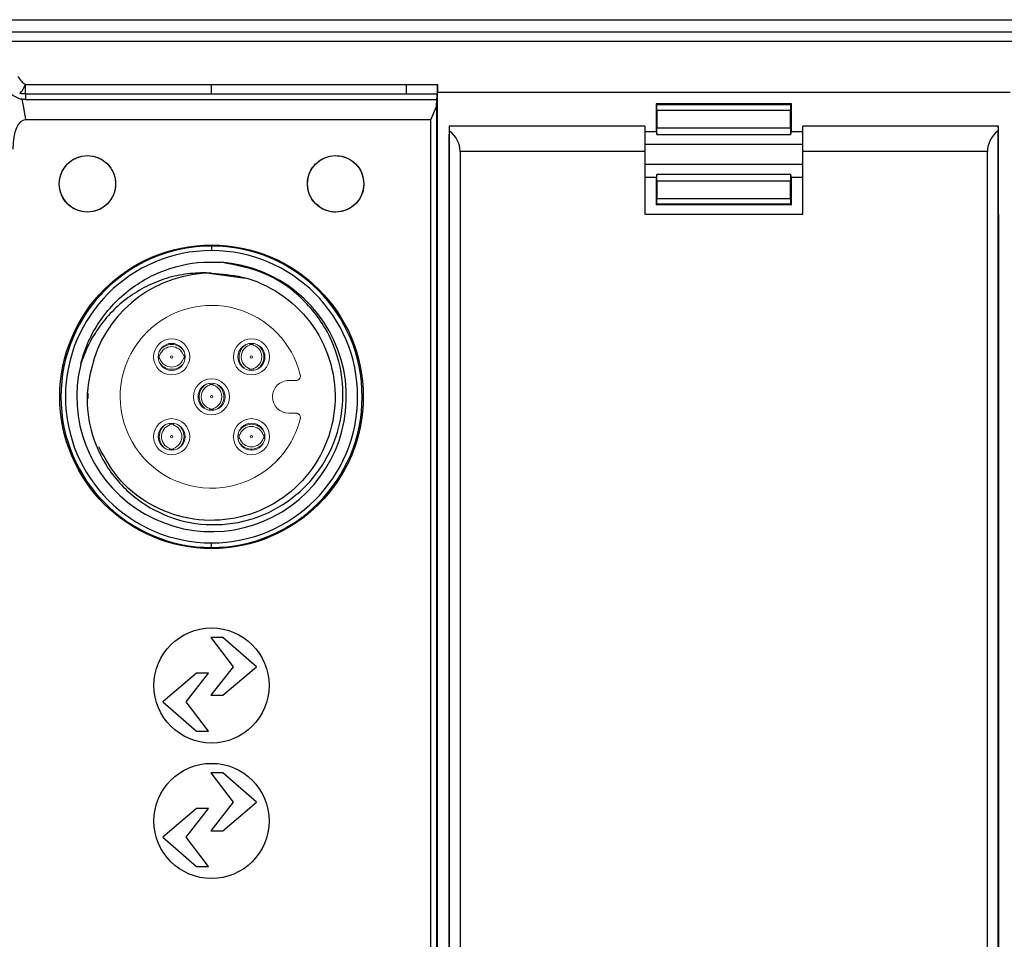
# Model space of a CAD drawing. Header units: millimetres. Extents: x 0 to 1380, y 0 to 297.
# Tile 17 of 60: x 220 to 264, y 157 to 198. Entities that reach past the tile are written whole.
import ezdxf

# ---------------------------------------------------------------- set-up
doc = ezdxf.new("R2010")
doc.units = ezdxf.units.MM
doc.header["$PDSIZE"] = -1
doc.layers.add('1', color=7, linetype='Continuous', true_color=0xffffff)
doc.dimstyles.new('ISO-25', dxfattribs={"dimtxt": 2.5, "dimasz": 2.5, "dimexe": 1.25, "dimexo": 0.625, "dimtad": 1, "dimtxsty": 'Standard', "dimcen": 2.5, "dimadec": 0, "dimazin": 0, "dimtfac": 1, "dimtmove": 0, "dimatfit": 3, "dimfxl": 1, "dimarcsym": 0})

# ---------------------------------------------------------------- blocks, each defined once
blk = doc.blocks.new('*D8')
at = {"color": 0, "lineweight": -2}
for p, q in [((103.223, 166.434), (103.223, 115.582)), ((311.023, 166.434), (311.023, 115.582)), ((107.303, 117.582), (306.943, 117.582))]:
    blk.add_line(p, q, dxfattribs=at)
at = {"color": 0}
for points in [[(107.303, 118.262), (107.303, 116.902), (103.223, 117.582)], [(306.943, 116.902), (306.943, 118.262), (311.023, 117.582)]]:
    blk.add_solid(points, dxfattribs=at)
at = {"layer": 'Defpoints', "color": 0}
for p in [(103.223, 166.434), (311.023, 166.434), (311.023, 117.582)]:
    blk.add_point(p, dxfattribs=at)
at = {"color": 0, "insert": (207.123, 121.147), "char_height": 3.5, "attachment_point": 5}
blk.add_mtext('207,8%%p2', dxfattribs=at)

msp = doc.modelspace()

# ---------------------------------------------------------------- linework, layer by layer
at = {"color": 7, "linetype": 'Continuous', "lineweight": 25}
for p, q in [((107.117, 197.97), (307.129, 197.97)), ((218.715, 197.435), (228.65, 197.435)), ((228.65, 197.435), (306.594, 197.435)), ((306.594, 196.999), (218.715, 196.999)), ((220.41, 195.101), (228.65, 195.101)), ((228.65, 195.101), (237.294, 195.101)), ((237.294, 194.677), (237.294, 195.101)), ((237.294, 195.101), (238.667, 195.101)), ((220.398, 194.677), (220.398, 194.522)), ((228.65, 194.677), (220.398, 194.677)), ((237.294, 194.677), (228.65, 194.677)), ((238.655, 194.677), (237.294, 194.677)), ((238.663, 136.196), (238.663, 194.745)), ((242.848, 194.745), (238.663, 194.745)), ((264.034, 194.745), (242.848, 194.745)), ((220.398, 194.522), (220.398, 194.437)), ((220.398, 194.437), (235.364, 194.437)), ((235.364, 194.437), (237.294, 194.437)), ((237.294, 194.437), (238.629, 194.437)), ((238.626, 194.131), (238.629, 194.437)), ((248.348, 194.245), (248.384, 194.209)), ((248.348, 194.245), (248.348, 193)), ((254.348, 194.245), (248.348, 194.245)), ((248.384, 194.209), (254.313, 194.209)), ((248.389, 193.945), (248.384, 194.209)), ((254.313, 194.209), (254.308, 193.945)), ((254.313, 194.209), (254.348, 194.245)), ((254.348, 193), (254.348, 194.245)), ((238.363, 193.532), (238.626, 194.131)), ((238.626, 194.131), (238.626, 136.809)), ((248.389, 193.945), (248.389, 193.177)), ((254.308, 193.945), (248.389, 193.945)), ((254.308, 193.177), (254.308, 193.945)), ((228.65, 193.532), (220.411, 193.532)), ((237.294, 193.532), (228.65, 193.532)), ((238.363, 193.532), (237.294, 193.532)), ((238.363, 137.408), (238.363, 193.532)), ((247.848, 193.25), (239.187, 193.25)), ((239.198, 138.511), (239.198, 193.035)), ((247.848, 193.25), (247.848, 192.125)), ((248.378, 193), (247.848, 193)), ((248.383, 192.877), (254.313, 192.877)), ((248.389, 193.177), (254.308, 193.177)), ((254.848, 193), (254.319, 193)), ((263.51, 193.25), (254.848, 193.25)), ((254.848, 192.125), (254.848, 193.25)), ((263.498, 193.035), (263.498, 138.51)), ((254.848, 192.436), (247.848, 192.436)), ((239.167, 192.125), (239.167, 189.35)), ((239.663, 192.125), (239.663, 138.51)), ((247.848, 192.125), (239.663, 192.125)), ((247.848, 192.125), (247.848, 189.35)), ((254.848, 189.35), (254.848, 192.125)), ((263.034, 192.125), (254.848, 192.125)), ((263.034, 138.51), (263.034, 192.125)), ((263.529, 189.35), (263.529, 192.125)), ((247.848, 191.564), (254.848, 191.564)), ((247.848, 191), (248.378, 191)), ((248.348, 191), (248.348, 189.766)), ((254.313, 191.112), (248.383, 191.112)), ((254.308, 190.812), (248.389, 190.812)), ((248.389, 190.812), (248.389, 190.045)), ((254.308, 190.045), (254.308, 190.812)), ((254.318, 191), (254.848, 191)), ((254.348, 189.766), (254.348, 191)), ((248.384, 189.802), (248.389, 190.045)), ((248.389, 190.045), (254.308, 190.045)), ((254.308, 190.045), (254.312, 189.802)), ((248.384, 189.802), (248.348, 189.766)), ((254.348, 189.766), (248.348, 189.766)), ((254.312, 189.802), (248.384, 189.802)), ((254.312, 189.802), (254.348, 189.766)), ((239.163, 189.35), (239.163, 138.188)), ((239.167, 189.35), (239.163, 189.35)), ((247.848, 189.35), (254.848, 189.35)), ((263.534, 189.35), (263.529, 189.35)), ((263.534, 138.188), (263.534, 189.35)), ((228.65, 187.938), (228.65, 187.738)), ((230.152, 186.501), (228.54, 186.73)), ((227.65, 174.663), (227.65, 174.612)), ((228.65, 174.588), (228.65, 174.788)), ((229.65, 174.612), (229.65, 174.663)), ((229.148, 170.598), (228.622, 170.598)), ((228.622, 170.598), (229.609, 169.298)), ((230.647, 169.298), (229.148, 170.598)), ((227.988, 169.015), (226.49, 167.755)), ((227.527, 167.755), (228.514, 169.015)), ((228.514, 169.015), (227.988, 169.015)), ((229.609, 169.298), (228.622, 168.037)), ((229.148, 168.037), (230.647, 169.298)), ((228.622, 168.037), (229.148, 168.037)), ((226.49, 167.755), (227.988, 166.454)), ((228.514, 166.454), (227.527, 167.755)), ((227.988, 166.454), (228.514, 166.454)), ((228.622, 164.598), (229.609, 163.298)), ((229.148, 164.598), (228.622, 164.598)), ((230.647, 163.298), (229.148, 164.598)), ((229.609, 163.298), (228.622, 162.037)), ((229.148, 162.037), (230.647, 163.298)), ((227.988, 163.015), (226.49, 161.755)), ((227.527, 161.755), (228.514, 163.015)), ((228.514, 163.015), (227.988, 163.015)), ((228.622, 162.037), (229.148, 162.037)), ((226.49, 161.755), (227.988, 160.454)), ((228.514, 160.454), (227.527, 161.755)), ((227.988, 160.454), (228.514, 160.454))]:
    msp.add_line(p, q, dxfattribs=at)
at = {"color": 7, "linetype": 'Continuous', "lineweight": 25, "flags": 128}
for points in [[(238.667, 195.101), (238.665, 194.901), (238.663, 194.745)], [(238.629, 194.437), (238.644, 194.571), (238.655, 194.677)], [(220.246, 194.451), (220.312, 194.082), (220.364, 193.792)], [(220.364, 193.792), (220.39, 193.647), (220.411, 193.532)]]:
    msp.add_lwpolyline(points, dxfattribs=at)
at = {"color": 7, "linetype": 'Continuous', "lineweight": 25}
for centre, radius in [((223.15, 190.697), 1.25), ((234.15, 190.697), 1.25), ((228.65, 181.263), 6.725), ((228.65, 168.47), 2.552), ((228.65, 162.47), 2.552)]:
    msp.add_circle(centre, radius, dxfattribs=at)
for centre, radius, start, end in [((238.538, 192.125), 1.125, 360, 54.0458), ((264.159, 192.125), 1.125, 125.9542, 180), ((228.65, 181.263), 6.675, 90, 270), ((228.65, 181.263), 6.475, 90, 270), ((228.65, 181.263), 6.675, 270, 90), ((228.65, 181.263), 6.475, 270, 90), ((228.65, 181.263), 5.975, 166.077, 85.923), ((228.65, 181.263), 5.475, 90, 162)]:
    msp.add_arc(centre, radius, start, end, dxfattribs=at)
for centre, major_axis, ratio, start_param, end_param in [((238.653, 195.665), (0, 1), 0.017455, 3.298735, 4.113893), ((220.708, 191.547), (-0.354, 1.981), 0.397618, 6.212204, 7.431363), ((239.187, 192.125), (0, 1.125), 0.017455, 5.655667, 7.853982), ((263.51, 192.125), (0, 1.125), 0.017455, 4.712389, 6.910704), ((248.37, 191.995), (0, 1.1), 0.017455, 5.717832, 6.701439), ((248.383, 193.177), (0, 0.3), 0.017455, 2.576239, 4.712389), ((254.313, 193.177), (0, 0.3), 0.017455, 1.570796, 3.706946), ((254.327, 191.995), (0, 1.1), 0.017455, 5.864931, 6.848539), ((248.383, 190.812), (0, 0.3), 0.017455, 4.712389, 6.848539), ((254.313, 190.812), (0, 0.3), 0.017455, 5.717832, 7.853982), ((248.37, 191.995), (0, 1.1), 0.017455, 2.700726, 3.706946), ((254.327, 191.995), (0, 1.1), 0.017455, 2.576239, 3.582459)]:
    msp.add_ellipse(centre, major_axis=major_axis, ratio=ratio, start_param=start_param, end_param=end_param, dxfattribs=at)
for points, knots in [([(219.305, 195.249), (219.404, 195.094), (219.545, 194.873), (219.843, 194.622), (220.05, 194.501), (220.195, 194.464), (220.246, 194.451)], [0, 0, 0, 0, 0.505109, 0.718271, 0.899419, 1, 1, 1, 1]), ([(220.061, 195.469), (220.11, 195.39), (220.177, 195.28), (220.302, 195.157), (220.374, 195.12), (220.41, 195.101)], [0, 0, 0, 0, 0.559873, 0.780398, 1, 1, 1, 1]), ([(220.148, 194.711), (220.181, 194.724), (220.223, 194.765), (220.314, 194.901), (220.363, 194.995), (220.41, 195.101)], [0, 0, 0, 0, 0.5, 0.5, 1, 1, 1, 1]), ([(220.398, 194.677), (220.399, 194.678), (220.399, 194.68), (220.399, 194.683), (220.399, 194.688), (220.399, 194.694), (220.4, 194.707), (220.4, 194.717), (220.402, 194.754), (220.403, 194.784), (220.404, 194.856), (220.405, 194.899), (220.407, 194.993), (220.408, 195.045), (220.41, 195.101)], [0, 0, 0, 0, 0.03125, 0.03125, 0.0625, 0.125, 0.125, 0.25, 0.25, 0.5, 0.5, 0.75, 0.75, 1, 1, 1, 1]), ([(228.65, 194.677), (228.65, 194.698), (228.65, 194.747), (228.65, 194.893), (228.65, 194.989), (228.65, 195.101)], [0, 0, 0, 0, 0.5, 0.5, 1, 1, 1, 1]), ([(220.398, 194.677), (220.371, 194.678), (220.316, 194.679), (220.232, 194.691), (220.176, 194.705), (220.148, 194.711)], [0, 0, 0, 0, 0.321587, 0.656686, 1, 1, 1, 1]), ([(220.398, 194.437), (220.37, 194.438), (220.319, 194.439), (220.268, 194.448), (220.246, 194.451)], [0, 0, 0, 0, 0.559945, 1, 1, 1, 1]), ([(224.4, 190.697), (224.4, 190.86), (224.367, 191.024), (224.242, 191.326), (224.149, 191.465), (223.918, 191.697), (223.779, 191.789), (223.477, 191.915), (223.313, 191.947), (222.986, 191.947), (222.822, 191.915), (222.52, 191.789), (222.381, 191.697), (222.15, 191.465), (222.057, 191.326), (221.932, 191.024), (221.899, 190.86), (221.899, 190.697), (221.899, 190.533), (221.932, 190.369), (222.057, 190.067), (222.15, 189.928), (222.381, 189.697), (222.52, 189.604), (222.822, 189.479), (222.986, 189.446), (223.313, 189.446), (223.477, 189.479), (223.779, 189.604), (223.918, 189.697), (224.149, 189.928), (224.242, 190.067), (224.367, 190.369), (224.4, 190.533), (224.4, 190.697)], [3.141593, 3.141593, 3.141593, 3.141593, 3.534292, 3.534292, 3.926991, 3.926991, 4.31969, 4.31969, 4.712389, 4.712389, 5.105088, 5.105088, 5.497787, 5.497787, 5.890486, 5.890486, 6.283185, 6.283185, 6.283185, 6.675884, 6.675884, 7.068583, 7.068583, 7.461283, 7.461283, 7.853982, 7.853982, 8.246681, 8.246681, 8.63938, 8.63938, 9.032079, 9.032079, 9.424778, 9.424778, 9.424778, 9.424778]), ([(235.4, 190.697), (235.386, 190.837), (235.359, 191.118), (235.143, 191.492), (234.826, 191.777), (234.43, 191.94), (234.003, 191.962), (233.593, 191.843), (233.245, 191.594), (232.998, 191.244), (232.882, 190.831), (232.909, 190.404), (233.076, 190.01), (233.363, 189.694), (233.739, 189.49), (234.162, 189.422), (234.583, 189.498), (234.956, 189.71), (235.236, 190.032), (235.38, 190.381), (235.394, 190.609), (235.4, 190.697)], [0, 0, 0, 0, 0.053647, 0.1073, 0.160992, 0.214638, 0.268264, 0.321906, 0.375592, 0.429352, 0.483121, 0.536814, 0.590463, 0.644093, 0.697729, 0.75141, 0.805163, 0.858936, 0.912637, 0.966289, 1, 1, 1, 1]), ([(222.852, 182.7), (222.905, 182.888), (223.134, 183.712), (223.899, 185.057), (225.147, 186.184), (226.626, 186.95), (227.884, 187.26), (228.815, 187.23), (229.075, 187.222)], [0, 0, 0, 0, 0.070405, 0.307906, 0.54527, 0.66477, 0.906299, 1, 1, 1, 1]), ([(223.443, 182.954), (223.327, 182.518), (223.052, 181.482), (223.22, 179.758), (223.985, 178.034), (225.288, 176.65), (226.982, 175.768), (228.884, 175.491), (230.782, 175.857), (232.465, 176.833), (233.739, 178.318), (234.459, 180.15), (234.536, 182.127), (233.954, 184.034), (232.77, 185.64), (231.095, 186.836), (229.758, 187.092), (229.075, 187.222)], [0, 0, 0, 0, 0.047729, 0.113404, 0.179133, 0.244999, 0.311348, 0.378282, 0.445343, 0.512916, 0.581046, 0.649306, 0.718105, 0.787427, 0.856887, 0.926913, 1, 1, 1, 1]), ([(228.65, 186.738), (228.331, 186.76), (228.013, 186.754), (227.381, 186.689), (227.065, 186.628), (226.456, 186.454), (226.161, 186.342), (225.589, 186.068), (225.311, 185.906), (224.793, 185.543), (224.551, 185.341), (224.099, 184.896), (223.889, 184.651), (223.518, 184.139), (223.354, 183.869), (223.068, 183.303), (222.946, 183.006), (222.849, 182.701)], [0, 0, 0, 0, 0.125, 0.125, 0.25, 0.25, 0.375, 0.375, 0.5, 0.5, 0.625, 0.625, 0.75, 0.75, 0.875, 0.875, 1, 1, 1, 1]), ([(228.65, 186.738), (229.103, 186.704), (230.171, 186.626), (231.736, 185.906), (233.101, 184.63), (233.964, 182.964), (234.228, 181.109), (233.862, 179.27), (232.909, 177.657), (231.474, 176.45), (229.722, 175.787), (227.846, 175.74), (226.071, 176.321), (224.552, 177.437), (223.949, 178.51), (223.649, 179.043)], [0, 0, 0, 0, 0.057943, 0.136523, 0.215101, 0.293679, 0.372258, 0.450836, 0.529414, 0.607994, 0.68657, 0.765149, 0.843728, 0.922306, 1, 1, 1, 1])]:
    msp.add_open_spline(points, degree=3, knots=knots, dxfattribs=at)
at = {"layer": '1', "color": 155, "linetype": 'Continuous', "lineweight": 18}
for p, q in [((232.075, 181.988), (232.387, 181.988)), ((232.387, 180.538), (232.075, 180.538))]:
    msp.add_line(p, q, dxfattribs=at)
at = {"layer": '1', "color": 155, "linetype": 'Continuous', "lineweight": 13}
for centre, radius, start, end in [((228.65, 181.263), 4.05, 13.9053, 135.0039), ((228.65, 181.263), 4.05, 135.0039, 180), ((232.075, 181.263), 0.725, 90, 135), ((232.075, 181.263), 0.725, 135, 180), ((228.65, 181.263), 4.05, 180, 314.9987), ((232.075, 181.263), 0.725, 180, 270), ((228.65, 181.263), 4.05, 314.9987, 346.0947)]:
    msp.add_arc(centre, radius, start, end, dxfattribs=at)
at = {"layer": '1', "color": 155, "linetype": 'Continuous', "lineweight": 18}
for centre, radius, start, end in [((228.65, 181.263), 4.05, 13.9019, 135), ((228.65, 181.263), 4.05, 135, 180), ((226.882, 183.03), 0.8, 0, 180), ((230.418, 183.03), 0.8, 0, 180), ((226.882, 183.03), 0.6, 0, 180), ((230.418, 183.03), 0.6, 0, 180), ((230.418, 183.03), 0.55, 90, 98.2981), ((230.418, 183.03), 0.55, 81.7022, 90), ((226.882, 183.03), 0.8, 180, 0), ((226.882, 183.03), 0.6, 180, 0), ((226.882, 183.03), 0.55, 171.7022, 180), ((226.882, 183.03), 0.55, 180, 188.2981), ((226.882, 183.03), 0.05, 0, 180), ((226.882, 183.03), 0.05, 180, 0), ((226.882, 183.03), 0.55, 350.7142, 0), ((226.882, 183.03), 0.55, 0, 8.2981), ((230.418, 183.03), 0.8, 180, 0), ((230.418, 183.03), 0.6, 180, 0), ((230.418, 183.03), 0.05, 90, 270), ((230.418, 183.03), 0.05, 270, 90), ((230.418, 183.03), 0.55, 261.7022, 270), ((230.418, 183.03), 0.55, 270, 278.2981), ((228.65, 181.263), 0.8, 0, 180), ((232.075, 181.263), 0.725, 90, 135), ((228.65, 181.263), 0.6, 0, 180), ((228.65, 181.263), 0.55, 90, 98.2981), ((228.65, 181.263), 0.55, 81.7022, 90), ((232.075, 181.263), 0.725, 135, 180), ((228.65, 181.263), 4.05, 180, 315), ((228.65, 181.263), 0.8, 180, 0), ((228.65, 181.263), 0.6, 180, 0), ((228.65, 181.263), 0.05, 90, 270), ((228.65, 181.263), 0.05, 270, 90), ((232.075, 181.263), 0.725, 180, 270), ((228.65, 181.263), 0.55, 260.7142, 270), ((228.65, 181.263), 0.55, 270, 278.2981), ((226.882, 179.495), 0.8, 0, 180), ((230.418, 179.495), 0.8, 0, 180), ((228.65, 181.263), 4.05, 315, 346.0981), ((226.882, 179.495), 0.6, 0, 180), ((226.882, 179.495), 0.55, 90, 98.2981), ((226.882, 179.495), 0.55, 81.7022, 90), ((230.418, 179.495), 0.6, 0, 180), ((226.882, 179.495), 0.8, 180, 0), ((226.882, 179.495), 0.6, 180, 0), ((226.882, 179.495), 0.05, 90, 270), ((226.882, 179.495), 0.05, 270, 90), ((230.418, 179.495), 0.8, 180, 0), ((230.418, 179.495), 0.6, 180, 0), ((230.418, 179.495), 0.55, 171.7022, 180), ((230.418, 179.495), 0.55, 180, 188.2981), ((230.418, 179.495), 0.05, 0, 180), ((230.418, 179.495), 0.05, 180, 0), ((230.418, 179.495), 0.55, 350.7142, 0), ((230.418, 179.495), 0.55, 0, 8.2981), ((226.882, 179.495), 0.55, 260.7142, 270), ((226.882, 179.495), 0.55, 270, 278.2981)]:
    msp.add_arc(centre, radius, start, end, dxfattribs=at)
for centre, major_axis, start_param, end_param in [((226.882, 182.931), (-0.65, 0), 3.72839, 5.696473), ((226.882, 182.934), (0.55, 0), 0.323805, 2.817791), ((230.518, 183.03), (0, -0.65), 3.68283, 5.594077), ((230.514, 183.03), (0, 0.55), 0.323805, 2.817791), ((230.322, 183.03), (0, -0.55), 0.323805, 2.817791), ((230.318, 183.03), (0, 0.65), 3.736137, 5.688764), ((226.882, 183.127), (-0.55, 0), 0.323805, 2.817791), ((226.882, 183.13), (0.65, 0), 3.718815, 5.587667), ((228.75, 181.263), (0, -0.65), 3.68283, 5.594077), ((228.746, 181.263), (0, 0.55), 0.323805, 2.817791), ((228.554, 181.263), (0, -0.55), 0.323805, 2.817791), ((228.551, 181.263), (0, 0.65), 3.738329, 5.686575), ((226.982, 179.495), (0, -0.65), 3.733784, 5.691117), ((226.979, 179.495), (0, 0.55), 0.323805, 2.817791), ((226.786, 179.495), (0, -0.55), 0.323805, 2.817791), ((226.783, 179.495), (0, 0.65), 3.736056, 5.688846), ((230.418, 179.395), (-0.65, 0), 3.730337, 5.694526), ((230.418, 179.399), (0.55, 0), 0.323805, 2.817791), ((230.418, 179.591), (-0.55, 0), 0.323805, 2.817791), ((230.418, 179.594), (0.65, 0), 3.718815, 5.587667)]:
    msp.add_ellipse(centre, major_axis=major_axis, ratio=0.999406, start_param=start_param, end_param=end_param, dxfattribs=at)
for points, knots in [([(230.341, 183.614), (230.341, 183.61), (230.34, 183.589), (230.34, 183.569), (230.339, 183.552)], [0, 0, 0, 0, 0.170749, 1, 1, 1, 1]), ([(230.497, 183.552), (230.496, 183.569), (230.496, 183.59), (230.495, 183.612), (230.495, 183.617)], [0, 0, 0, 0, 0.795639, 1, 1, 1, 1]), ([(226.295, 182.954), (226.3, 182.954), (226.323, 182.953), (226.344, 182.952), (226.361, 182.952)], [0, 0, 0, 0, 0.214862, 1, 1, 1, 1]), ([(226.361, 183.109), (226.344, 183.109), (226.323, 183.108), (226.302, 183.107), (226.298, 183.107)], [0, 0, 0, 0, 0.816156, 1, 1, 1, 1]), ([(227.469, 183.107), (227.465, 183.107), (227.442, 183.108), (227.421, 183.109), (227.404, 183.109)], [0, 0, 0, 0, 0.214862, 1, 1, 1, 1]), ([(227.404, 182.952), (227.421, 182.952), (227.441, 182.953), (227.463, 182.954), (227.467, 182.954)], [0, 0, 0, 0, 0.816156, 1, 1, 1, 1]), ([(230.339, 182.509), (230.34, 182.492), (230.34, 182.471), (230.341, 182.449), (230.341, 182.444)], [0, 0, 0, 0, 0.795639, 1, 1, 1, 1]), ([(230.495, 182.447), (230.495, 182.451), (230.496, 182.472), (230.496, 182.492), (230.497, 182.509)], [0, 0, 0, 0, 0.170749, 1, 1, 1, 1]), ([(232.461, 182.002), (232.484, 182.011), (232.503, 182.023), (232.527, 182.044), (232.534, 182.052), (232.547, 182.067), (232.559, 182.083), (232.567, 182.1), (232.575, 182.117), (232.578, 182.126), (232.585, 182.152), (232.587, 182.17), (232.587, 182.188)], [0, 0, 0, 0, 0.25, 0.25, 0.375, 0.375, 0.5, 0.625, 0.625, 0.75, 0.75, 1, 1, 1, 1]), ([(228.573, 181.846), (228.573, 181.842), (228.573, 181.821), (228.572, 181.801), (228.571, 181.784)], [0, 0, 0, 0, 0.170749, 1, 1, 1, 1]), ([(228.729, 181.784), (228.728, 181.801), (228.728, 181.822), (228.727, 181.844), (228.727, 181.849)], [0, 0, 0, 0, 0.795639, 1, 1, 1, 1]), ([(223.178, 181.423), (223.176, 181.37), (223.175, 181.317), (223.175, 181.241), (223.175, 181.218), (223.176, 181.194)], [0, 0, 0, 0, 0.695036, 0.695036, 1, 1, 1, 1]), ([(228.571, 180.741), (228.572, 180.725), (228.573, 180.703), (228.573, 180.681), (228.574, 180.677)], [0, 0, 0, 0, 0.795639, 1, 1, 1, 1]), ([(228.727, 180.679), (228.727, 180.683), (228.728, 180.704), (228.728, 180.725), (228.729, 180.741)], [0, 0, 0, 0, 0.170749, 1, 1, 1, 1]), ([(232.587, 180.338), (232.587, 180.355), (232.585, 180.373), (232.576, 180.408), (232.568, 180.425), (232.553, 180.45), (232.547, 180.458), (232.534, 180.474), (232.527, 180.481), (232.511, 180.495), (232.502, 180.502), (232.483, 180.514), (232.473, 180.519), (232.461, 180.524)], [0, 0, 0, 0, 0.25, 0.25, 0.5, 0.5, 0.625, 0.625, 0.75, 0.75, 0.875, 0.875, 1, 1, 1, 1]), ([(226.806, 180.078), (226.806, 180.075), (226.805, 180.054), (226.804, 180.033), (226.804, 180.016)], [0, 0, 0, 0, 0.170749, 1, 1, 1, 1]), ([(226.961, 180.016), (226.961, 180.033), (226.96, 180.054), (226.959, 180.076), (226.959, 180.081)], [0, 0, 0, 0, 0.795639, 1, 1, 1, 1]), ([(229.831, 179.418), (229.836, 179.418), (229.858, 179.417), (229.88, 179.417), (229.897, 179.416)], [0, 0, 0, 0, 0.214862, 1, 1, 1, 1]), ([(229.897, 179.574), (229.88, 179.573), (229.859, 179.572), (229.838, 179.572), (229.834, 179.572)], [0, 0, 0, 0, 0.816156, 1, 1, 1, 1]), ([(231.005, 179.572), (231, 179.572), (230.978, 179.572), (230.956, 179.573), (230.939, 179.574)], [0, 0, 0, 0, 0.214862, 1, 1, 1, 1]), ([(230.939, 179.416), (230.956, 179.417), (230.977, 179.417), (230.998, 179.418), (231.002, 179.418)], [0, 0, 0, 0, 0.816156, 1, 1, 1, 1]), ([(226.804, 178.973), (226.804, 178.957), (226.805, 178.935), (226.806, 178.913), (226.806, 178.909)], [0, 0, 0, 0, 0.795639, 1, 1, 1, 1]), ([(226.959, 178.911), (226.959, 178.915), (226.96, 178.936), (226.961, 178.957), (226.961, 178.973)], [0, 0, 0, 0, 0.170749, 1, 1, 1, 1])]:
    msp.add_open_spline(points, degree=3, knots=knots, dxfattribs=at)
for points in [[(232.461, 182.002), (232.454, 181.999), (232.438, 181.994), (232.413, 181.989), (232.396, 181.988), (232.387, 181.988)], [(232.587, 182.188), (232.587, 182.193), (232.587, 182.204), (232.585, 182.22), (232.583, 182.23), (232.582, 182.236)], [(232.387, 180.538), (232.396, 180.538), (232.413, 180.537), (232.438, 180.532), (232.454, 180.527), (232.461, 180.524)], [(232.582, 180.29), (232.583, 180.295), (232.585, 180.305), (232.587, 180.322), (232.587, 180.332), (232.587, 180.338)]]:
    msp.add_open_spline(points, degree=3, dxfattribs=at)

# ---------------------------------------------------------------- dimensions: what is measured, and where the dimension line sits
dim = msp.add_linear_dim(base=(311.023, 117.582), p1=(103.223, 166.434), p2=(311.023, 166.434), dimstyle='ISO-25', override={"dimtxt": 3.5, "dimasz": 4.08, "dimexe": 2, "dimexo": 0, "dimgap": 1.524, "dimtih": 1, "dimtoh": 1, "dimdec": 1, "dimzin": 0, "dimtxsty": 'Standard', "dimadec": 2, "dimtol": 1, "dimtp": 2, "dimtm": 2, "dimtdec": 0, "dimtzin": 0})
dim.commit()
dim.dimension.update_dxf_attribs({"geometry": '*D8', "text_midpoint": (207.123, 121.147)})

doc.saveas('drawing.dxf')
